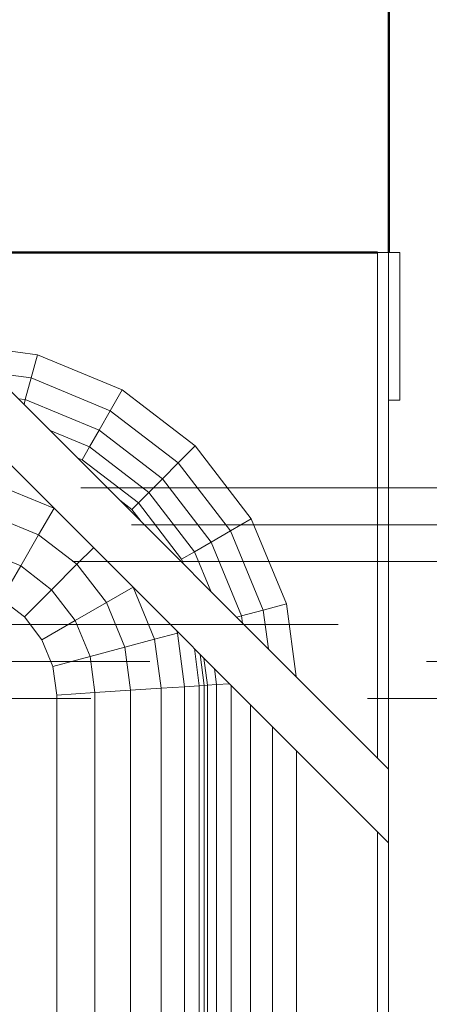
# Model space of a CAD drawing. Header units: millimetres. Extents: x -121 to 87583, y 4737 to 43333.
# Tile 68 of 86: x 47440 to 47551, y 41972 to 42239. Entities that reach past the tile are written whole.
import ezdxf

# ---------------------------------------------------------------- set-up
doc = ezdxf.new("R2010")
doc.units = ezdxf.units.MM
doc.linetypes.add('ADSK_Штриховая_ш3 п1_5', pattern=[225, 150, -75])
for name, color, linetype, lineweight in [('A-DETL-____-MBND', 5, 'ADSK_Штриховая_ш3 п1_5', 20), ('A-WALL-____-MCUT', 113, 'Continuous', 50), ('A-WALL-____-OTLN', 113, 'Continuous', 20), ('M-EQPM-____-OTLN', 50, 'Continuous', 20)]:
    doc.layers.add(name, color=color, linetype=linetype, lineweight=lineweight)

# ---------------------------------------------------------------- blocks, each defined once
blk = doc.blocks.new('Прямая форма - 83 new-608728-В_Этаж 01_Водопровод')
at = {"layer": 'M-EQPM-____-OTLN', "color": 9}
for p, q in [((400.16, 339.93), (240.1, 500)), ((400.16, 359.93), (260.1, 500)), ((397.16, 362.93), (397.16, 500)), ((397.16, 500), (400.16, 500)), ((400.16, 500), (400.16, 359.93)), ((400.16, 500), (403.16, 500)), ((403.16, 500), (403.16, 460)), ((285.2, 474.9), (304.9, 472.3)), ((303.21, 466), (304.9, 472.3)), ((304.9, 472.3), (327.94, 462.76)), ((292.72, 467.38), (303.21, 466)), ((301.63, 460.13), (303.21, 466)), ((303.21, 466), (324.68, 457.11)), ((324.68, 457.11), (327.94, 462.76)), ((327.94, 462.76), (347.73, 447.57)), ((299.72, 460.38), (301.63, 460.13)), ((301.28, 458.82), (301.63, 460.13)), ((301.63, 460.13), (321.64, 451.84)), ((403.16, 460), (400.16, 460)), ((321.64, 451.84), (324.68, 457.11)), ((324.68, 457.11), (343.12, 442.96)), ((308.36, 451.73), (319.03, 447.32)), ((319.03, 447.32), (321.64, 451.84)), ((321.64, 451.84), (338.82, 438.66)), ((317.02, 443.85), (319.03, 447.32)), ((319.03, 447.32), (335.13, 434.96)), ((343.12, 442.96), (347.73, 447.57)), ((347.73, 447.57), (362.92, 427.78)), ((315.7, 444.39), (317.02, 443.85)), ((317.02, 443.85), (332.29, 432.13)), ((338.82, 438.66), (343.12, 442.96)), ((343.12, 442.96), (357.27, 424.52)), ((335.13, 434.96), (338.82, 438.66)), ((338.82, 438.66), (352, 421.48)), ((309.4, 430.7), (295.31, 436.53)), ((327.23, 432.87), (330.51, 430.35)), ((332.29, 432.13), (335.13, 434.96)), ((335.13, 434.96), (347.48, 418.87)), ((309.42, 430.68), (305.25, 423.45)), ((330.51, 430.35), (332.29, 432.13)), ((330.51, 430.35), (333.03, 427.07)), ((332.29, 432.13), (344.01, 416.86)), ((305.25, 423.45), (293.15, 428.46)), ((357.27, 424.52), (362.92, 427.78)), ((362.92, 427.78), (372.47, 404.73)), ((305.25, 423.45), (300.38, 415.02)), ((315.64, 415.48), (305.25, 423.45)), ((352, 421.48), (357.27, 424.52)), ((357.27, 424.52), (366.16, 403.04)), ((320.13, 419.97), (315.64, 415.48)), ((347.48, 418.87), (352, 421.48)), ((352, 421.48), (360.29, 401.47)), ((300.38, 415.02), (290.63, 419.06)), ((344.01, 416.86), (347.48, 418.87)), ((344.01, 416.86), (344.56, 415.54)), ((347.48, 418.87), (351.9, 408.2)), ((300.38, 415.02), (295.16, 405.98)), ((308.76, 408.6), (300.38, 415.02)), ((315.64, 415.48), (308.76, 408.6)), ((323.61, 405.09), (315.64, 415.48)), ((308.76, 408.6), (301.38, 401.21)), ((315.19, 400.22), (308.76, 408.6)), ((330.84, 409.26), (323.61, 405.09)), ((336.7, 395.15), (330.86, 409.24)), ((301.38, 401.21), (295.16, 405.98)), ((301.38, 401.21), (295.16, 405.98)), ((323.61, 405.09), (315.19, 400.22)), ((328.63, 392.99), (323.61, 405.09)), ((366.16, 403.04), (372.47, 404.73)), ((372.47, 404.73), (375.06, 385.04)), ((306.14, 395), (301.38, 401.21)), ((306.14, 395), (301.38, 401.21)), ((358.98, 401.12), (360.29, 401.47)), ((360.29, 401.47), (366.16, 403.04)), ((360.29, 401.47), (360.54, 399.56)), ((366.16, 403.04), (367.54, 392.55)), ((315.19, 400.22), (306.14, 395)), ((319.23, 390.47), (315.19, 400.22)), ((342.89, 396.81), (336.7, 395.15)), ((342.89, 396.81), (342.61, 397.49)), ((344.8, 382.27), (342.89, 396.81)), ((309.14, 387.76), (306.14, 395)), ((309.14, 387.76), (306.14, 395)), ((328.63, 392.99), (319.23, 390.47)), ((336.7, 395.15), (328.63, 392.99)), ((330.16, 381.31), (328.63, 392.99)), ((338.45, 381.85), (336.7, 395.15)), ((347.47, 392.63), (348.8, 382.53)), ((319.23, 390.47), (309.14, 387.76)), ((320.52, 380.68), (319.23, 390.47)), ((350.16, 382.62), (349.05, 391.04)), ((350.04, 390.05), (351.01, 382.68)), ((310.16, 380), (309.14, 387.76)), ((309.14, 387.76), (310.16, 380)), ((352.94, 387.15), (353.51, 382.84)), ((338.45, 381.85), (330.16, 381.31)), ((344.8, 382.27), (338.45, 381.85)), ((338.45, -381.85), (338.45, 381.85)), ((348.8, 382.53), (344.8, 382.27)), ((344.8, 382.27), (344.8, -382.27)), ((350.16, 382.62), (348.8, 382.53)), ((348.8, 382.53), (348.8, -382.53)), ((351.01, 382.68), (350.16, 382.62)), ((350.16, -382.62), (350.16, 382.62)), ((351.01, 382.68), (353.51, 382.84)), ((351.01, 382.68), (351.01, -382.68)), ((353.51, 382.84), (357.03, 383.07)), ((353.51, 382.84), (353.51, -382.84)), ((357.48, 382.61), (357.48, -383.1)), ((320.52, 380.68), (310.16, 380)), ((310.16, -380), (310.16, 380)), ((310.16, 380), (310.16, 0)), ((330.16, 381.31), (320.52, 380.68)), ((320.52, -380.68), (320.52, 380.68)), ((330.16, -381.31), (330.16, 381.31)), ((362.66, 377.43), (362.66, -383.44)), ((368.69, 371.41), (368.69, -383.84)), ((375.16, 364.93), (375.16, -384.26)), ((400.16, 359.93), (400.16, 339.93)), ((397.16, -497), (397.16, 342.93)), ((400.16, 339.93), (400.16, -497))]:
    blk.add_line(p, q, dxfattribs=at)
blk = doc.blocks.new('Прямая форма - FU - 054-608729-В_Этаж 01_Водопровод')
blk.add_blockref('Прямая форма - 83 new-608728-В_Этаж 01_Водопровод', (0, 0))
blk = doc.blocks.new('Прямая форма - 83 new-608903-В_Этаж 01_Водопровод')
at = {"layer": 'A-WALL-____-MCUT', "color": 253}
for p, q in [((900.33, -100), (900.33, 0)), ((760.26, -100), (897.33, -100))]:
    blk.add_line(p, q, dxfattribs=at)
blk = doc.blocks.new('Прямая форма - SW - 005-608904-В_Этаж 01_Водопровод')
blk.add_blockref('Прямая форма - 83 new-608903-В_Этаж 01_Водопровод', (0, 0))
blk = doc.blocks.new('83 new_ifc_RVT-1-В_Этаж 01_Водопровод')
at = {"layer": 'A-WALL-____-OTLN', "color": 9, "lineweight": 20}
blk.add_blockref('Прямая форма - SW - 005-608904-В_Этаж 01_Водопровод', (26613.89, 42275.83), dxfattribs=at)
at = {"layer": 'M-EQPM-____-OTLN', "color": 9, "lineweight": 20}
blk.add_blockref('Прямая форма - FU - 054-608729-В_Этаж 01_Водопровод', (27114.05, 41675.83), dxfattribs=at)

msp = doc.modelspace()

# ---------------------------------------------------------------- linework, layer by layer
at = {"layer": 'A-DETL-____-MBND', "color": 220}
for p, q in [((47831.86, 42112.05), (47234.05, 42112.05)), ((47245.57, 42102.05), (47815.86, 42102.05)), ((47229.57, 42092.05), (47831.86, 42092.05))]:
    msp.add_line(p, q, dxfattribs=at)
at = {"layer": 'A-DETL-____-MBND', "color": 150}
for p, q in [((47976.68, 42074.96), (47084.57, 42074.96)), ((47100.57, 42064.96), (47960.68, 42064.96)), ((47084.57, 42054.96), (47976.68, 42054.96))]:
    msp.add_line(p, q, dxfattribs=at)

# ---------------------------------------------------------------- block references
at = {"lineweight": 9}
msp.add_blockref('83 new_ifc_RVT-1-В_Этаж 01_Водопровод', (20026.13, 0), dxfattribs=at)

doc.saveas('drawing.dxf')
